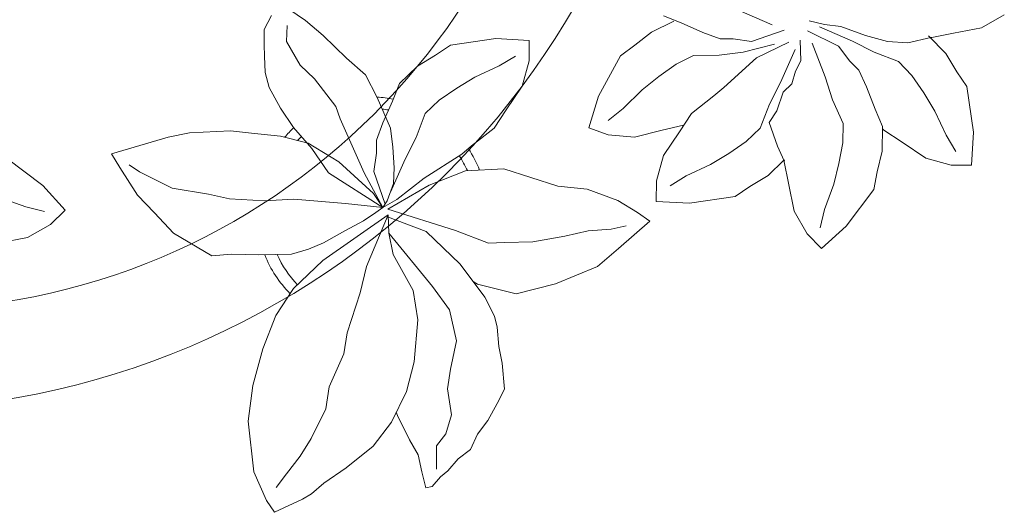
# Model space of a CAD drawing. Header units: millimetres. Extents: x 0 to 11.7, y 0 to 17.
# Tile 3 of 31: x 0.873 to 1.302, y 0.538 to 0.753. Entities that reach past the tile are written whole.
import ezdxf

# ---------------------------------------------------------------- set-up
doc = ezdxf.new("R2010")
doc.units = ezdxf.units.MM
doc.layers.add('vegetacion', color=85, linetype='Continuous', lineweight=0)

# ---------------------------------------------------------------- blocks, each defined once
blk = doc.blocks.new('MACETA1-P')
for p, q in [((0.4252774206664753, 0.306106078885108), (0.4243440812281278, 0.2946652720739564)), ((0.4243440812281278, 0.2946652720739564), (0.4194321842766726, 0.2832092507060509)), ((0.4194321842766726, 0.2832092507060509), (0.4157931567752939, 0.2744086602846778)), ((0.4142968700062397, 0.2735975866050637), (0.4249448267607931, 0.2754224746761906)), ((0.4249448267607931, 0.2754224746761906), (0.4342039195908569, 0.2749662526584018)), ((0.4342039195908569, 0.2749662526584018), (0.4420278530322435, 0.2749662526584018)), ((0.4420278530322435, 0.2749662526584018), (0.460036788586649, 0.2661676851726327)), ((0.4155121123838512, 0.2740831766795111), (0.4117694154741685, 0.2644772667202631)), ((0.4157931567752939, 0.2744086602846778), (0.4152310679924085, 0.2737576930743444)), ((0.460036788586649, 0.2661676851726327), (0.4716106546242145, 0.2573691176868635)), ((0.4117694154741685, 0.2644772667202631), (0.4062889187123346, 0.2574881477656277)), ((0.4161486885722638, 0.2564566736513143), (0.4244818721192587, 0.2578253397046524)), ((0.4244818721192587, 0.2578253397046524), (0.4337409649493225, 0.2578253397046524)), ((0.4337409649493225, 0.2578253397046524), (0.4429537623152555, 0.2573691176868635)), ((0.4062889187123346, 0.2574881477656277), (0.3987251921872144, 0.2510454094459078)), ((0.4069358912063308, 0.2500043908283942), (0.4161486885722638, 0.2564566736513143)), ((0.4429537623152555, 0.2573691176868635), (0.454527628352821, 0.2555442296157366)), ((0.454527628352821, 0.2555442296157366), (0.4628145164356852, 0.2550880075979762)), ((0.4716106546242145, 0.2573691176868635), (0.4665181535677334, 0.2500043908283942)), ((0.3987251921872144, 0.2510454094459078), (0.3894307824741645, 0.2442384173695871)), ((0.397676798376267, 0.244920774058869), (0.4069358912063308, 0.2500043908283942)), ((0.4665181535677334, 0.2500043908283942), (0.4577683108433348, 0.2425744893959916)), ((0.384297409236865, 0.2366110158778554), (0.397676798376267, 0.244920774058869)), ((0.3894307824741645, 0.2442384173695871), (0.3847194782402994, 0.2389339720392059)), ((0.4577683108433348, 0.2425744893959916), (0.4461944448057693, 0.2379470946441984)), ((0.3847194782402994, 0.2389339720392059), (0.3795915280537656, 0.2342214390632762)), ((0.3828202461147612, 0.2311354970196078), (0.3958798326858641, 0.2386299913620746)), ((0.3958798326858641, 0.2386299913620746), (0.4040613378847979, 0.2390203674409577)), ((0.4040613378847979, 0.2390203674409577), (0.4096249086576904, 0.2400009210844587)), ((0.4096249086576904, 0.2400009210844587), (0.4174799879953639, 0.2386899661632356)), ((0.4174799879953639, 0.2386899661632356), (0.4276170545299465, 0.236387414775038)), ((0.4276170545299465, 0.236387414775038), (0.4357667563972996, 0.2347818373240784)), ((0.4461944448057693, 0.2379470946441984), (0.4373983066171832, 0.234297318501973)), ((0.4357667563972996, 0.2347818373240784), (0.4445863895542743, 0.2285429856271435)), ((0.4373983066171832, 0.234297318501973), (0.4365405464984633, 0.2342344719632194)), ((0.3884004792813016, 0.2298412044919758), (0.4037370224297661, 0.2262564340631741)), ((0.4445863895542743, 0.2285429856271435), (0.4508109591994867, 0.2216732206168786)), ((0.3919869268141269, 0.2214849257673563), (0.3844028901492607, 0.2262896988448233)), ((0.4037370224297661, 0.2262564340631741), (0.4138788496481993, 0.2233039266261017)), ((0.4138788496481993, 0.2233039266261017), (0.4249557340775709, 0.2213519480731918)), ((0.3720567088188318, 0.2199355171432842), (0.3586773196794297, 0.2116257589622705)), ((0.3769177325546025, 0.2229661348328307), (0.3729826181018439, 0.208432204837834)), ((0.380009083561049, 0.2061675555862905), (0.382311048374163, 0.2216899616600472)), ((0.386514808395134, 0.2221529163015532), (0.3948245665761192, 0.2087735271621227)), ((0.3944466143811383, 0.2169713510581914), (0.3919869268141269, 0.2214849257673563)), ((0.4249557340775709, 0.2213519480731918), (0.4318159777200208, 0.2164272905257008)), ((0.4508109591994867, 0.2216732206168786), (0.4563433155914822, 0.2161408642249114)), ((0.3794909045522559, 0.2160652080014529), (0.3748051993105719, 0.2027691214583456)), ((0.3981361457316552, 0.212603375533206), (0.3944466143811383, 0.2169713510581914)), ((0.4318159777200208, 0.2164272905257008), (0.4383631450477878, 0.2098801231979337)), ((0.4563433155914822, 0.2161408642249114), (0.4628560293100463, 0.1971850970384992)), ((0.3989560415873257, 0.2073618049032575), (0.3981361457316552, 0.212603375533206)), ((0.3729826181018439, 0.208432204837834), (0.367473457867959, 0.202370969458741)), ((0.3827672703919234, 0.187060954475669), (0.380009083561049, 0.2061675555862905)), ((0.3948245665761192, 0.2087735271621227), (0.3999081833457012, 0.1995144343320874)), ((0.4040803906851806, 0.2005186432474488), (0.3989560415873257, 0.2073618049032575)), ((0.4383631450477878, 0.2098801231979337), (0.4445549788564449, 0.2030430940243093)), ((0.367473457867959, 0.202370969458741), (0.3642327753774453, 0.1977435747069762)), ((0.3748051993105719, 0.2027691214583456), (0.3699597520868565, 0.1933831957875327)), ((0.4445549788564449, 0.2030430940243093), (0.4514485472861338, 0.193568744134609)), ((0.3642327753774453, 0.1977435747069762), (0.3577514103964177, 0.193116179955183)), ((0.3999081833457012, 0.1995144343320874), (0.4063604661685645, 0.1903016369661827)), ((0.406540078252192, 0.194840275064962), (0.4040803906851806, 0.2005186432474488)), ((0.3699597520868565, 0.1933831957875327), (0.3637449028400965, 0.1840085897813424)), ((0.4169937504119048, 0.1920738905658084), (0.406540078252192, 0.194840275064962)), ((0.4514485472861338, 0.193568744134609), (0.4569856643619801, 0.187386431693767)), ((0.4628560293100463, 0.1971850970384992), (0.4648184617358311, 0.1827796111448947)), ((0.3577514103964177, 0.193116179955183), (0.3489552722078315, 0.187576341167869)), ((0.4063604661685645, 0.1903016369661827), (0.4077291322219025, 0.181968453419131)), ((0.4239869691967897, 0.1909382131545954), (0.4169937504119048, 0.1920738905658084)), ((0.424312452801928, 0.1906571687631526), (0.4236614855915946, 0.1912192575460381)), ((0.4237017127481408, 0.1909845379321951), (0.4253262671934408, 0.1815054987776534)), ((0.4331130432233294, 0.187018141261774), (0.424312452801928, 0.1906571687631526)), ((0.3489552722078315, 0.187576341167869), (0.342057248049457, 0.1829489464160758)), ((0.3465622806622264, 0.1854219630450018), (0.3450099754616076, 0.1747308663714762)), ((0.3832886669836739, 0.1815054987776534), (0.3827672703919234, 0.187060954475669)), ((0.444569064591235, 0.1821062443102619), (0.4331130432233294, 0.187018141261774)), ((0.3637449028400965, 0.1840085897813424), (0.3625895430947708, 0.1756431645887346)), ((0.3842011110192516, 0.1690520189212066), (0.3832886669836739, 0.1815054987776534)), ((0.4077291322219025, 0.181968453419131), (0.4077291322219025, 0.1727093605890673)), ((0.4253262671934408, 0.1815054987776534), (0.4248700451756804, 0.1722464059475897)), ((0.4560098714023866, 0.1811729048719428), (0.444569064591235, 0.1821062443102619)), ((0.4648184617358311, 0.1827796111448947), (0.4560098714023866, 0.1811729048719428)), ((0.3450099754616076, 0.1747308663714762), (0.3457025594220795, 0.1654864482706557)), ((0.3625895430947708, 0.1756431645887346), (0.3628260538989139, 0.166387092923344)), ((0.4077291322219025, 0.1727093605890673), (0.4072729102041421, 0.1634965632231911)), ((0.4248700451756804, 0.1722464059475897), (0.4248700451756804, 0.1644224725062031)), ((0.3878508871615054, 0.1602558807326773), (0.3842011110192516, 0.1690520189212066)), ((0.3457025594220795, 0.1654864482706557), (0.3459024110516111, 0.1576650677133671)), ((0.3628260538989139, 0.166387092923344), (0.3635174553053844, 0.1571889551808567)), ((0.3830159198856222, 0.154445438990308), (0.3864398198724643, 0.163331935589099)), ((0.4072729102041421, 0.1634965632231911), (0.4054480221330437, 0.1519226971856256)), ((0.4248700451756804, 0.1644224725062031), (0.4160714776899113, 0.1464135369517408)), ((0.3924782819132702, 0.1486820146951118), (0.3878508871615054, 0.1602558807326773)), ((0.3459024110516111, 0.1576650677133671), (0.3551581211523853, 0.1398867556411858)), ((0.3635174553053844, 0.1571889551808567), (0.3656373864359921, 0.1456654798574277)), ((0.3786856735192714, 0.1427571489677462), (0.3830159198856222, 0.154445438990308)), ((0.4054480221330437, 0.1519226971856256), (0.4049918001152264, 0.143635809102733)), ((0.3999081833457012, 0.1399321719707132), (0.3924782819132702, 0.1486820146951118)), ((0.4160714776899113, 0.1464135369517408), (0.4072729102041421, 0.1348396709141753)), ((0.3656373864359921, 0.1456654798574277), (0.3663051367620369, 0.1373929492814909)), ((0.3714816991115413, 0.1338203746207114), (0.3786856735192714, 0.1427571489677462)), ((0.3551581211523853, 0.1398867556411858), (0.364249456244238, 0.1285414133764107)), ((0.4072729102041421, 0.1348396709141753), (0.3999081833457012, 0.1399321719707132)), ((0.364249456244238, 0.1285414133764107), (0.3714816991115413, 0.1338203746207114)), ((0.3091998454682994, 0.1169822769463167), (0.3179984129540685, 0.1285561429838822)), ((0.3179984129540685, 0.1285561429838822), (0.3253631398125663, 0.1234636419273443)), ((0.3975113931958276, 0.1211488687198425), (0.4067010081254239, 0.12531546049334)), ((0.4067010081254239, 0.12531546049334), (0.4127622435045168, 0.1276302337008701)), ((0.4127622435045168, 0.1276302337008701), (0.4150433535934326, 0.1096212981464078)), ((0.3253631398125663, 0.1234636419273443), (0.3327930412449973, 0.1147137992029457)), ((0.3859103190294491, 0.1128619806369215), (0.3975113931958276, 0.1211488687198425)), ((0.3004012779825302, 0.09897334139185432), (0.3091998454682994, 0.1169822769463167)), ((0.3198233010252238, 0.1114731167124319), (0.3202795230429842, 0.1197600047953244)), ((0.4062447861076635, 0.1117508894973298), (0.4087214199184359, 0.1180470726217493)), ((0.3327930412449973, 0.1147137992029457), (0.3374204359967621, 0.1031399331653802)), ((0.3776331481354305, 0.1031399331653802), (0.3859103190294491, 0.1128619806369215)), ((0.4012263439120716, 0.1030010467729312), (0.4062447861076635, 0.1117508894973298)), ((0.3179984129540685, 0.09989925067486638), (0.3198233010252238, 0.1114731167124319)), ((0.4150433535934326, 0.1096212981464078), (0.4164120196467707, 0.09758447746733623)), ((0.3374204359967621, 0.1031399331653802), (0.3410702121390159, 0.09434379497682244)), ((0.3582111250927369, 0.08790872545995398), (0.3776331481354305, 0.1031399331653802)), ((0.3004012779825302, 0.09114940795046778), (0.3004012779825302, 0.09897334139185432)), ((0.3175421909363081, 0.09068645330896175), (0.3179984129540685, 0.09989925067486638)), ((0.3974462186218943, 0.09337159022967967), (0.4012263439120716, 0.1030010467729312)), ((0.4164120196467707, 0.09758447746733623), (0.4123060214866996, 0.07818667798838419)), ((0.2999450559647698, 0.08189031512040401), (0.3004012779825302, 0.09114940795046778)), ((0.3175421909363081, 0.0814273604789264), (0.3175421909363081, 0.09068645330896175)), ((0.3410702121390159, 0.09434379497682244), (0.3419826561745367, 0.08189031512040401)), ((0.3915805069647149, 0.08040886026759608), (0.3974462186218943, 0.09337159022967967)), ((0.3494125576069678, 0.07355713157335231), (0.3582111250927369, 0.08790872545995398)), ((0.3017699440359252, 0.07124235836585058), (0.2999450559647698, 0.08189031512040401)), ((0.3419826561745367, 0.08189031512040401), (0.3425040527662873, 0.07633485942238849)), ((0.3189108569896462, 0.0730941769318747), (0.3175421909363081, 0.0814273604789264)), ((0.384867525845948, 0.06999238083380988), (0.3915805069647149, 0.08040886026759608)), ((0.4123060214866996, 0.07818667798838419), (0.4062447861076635, 0.06156660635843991)), ((0.3253631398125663, 0.06388137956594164), (0.3189108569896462, 0.0730941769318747)), ((0.3425040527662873, 0.07633485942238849), (0.3419826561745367, 0.05693705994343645)), ((0.3456976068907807, 0.05693705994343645), (0.3494125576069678, 0.07355713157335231)), ((0.3063973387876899, 0.0643443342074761), (0.3017699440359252, 0.07124235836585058)), ((0.381152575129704, 0.06411285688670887), (0.384867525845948, 0.06999238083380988)), ((0.2796105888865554, 0.05832592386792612), (0.290234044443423, 0.0611036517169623)), ((0.290234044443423, 0.0611036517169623), (0.3013137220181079, 0.05971478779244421)), ((0.3119371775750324, 0.05554819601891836), (0.3063973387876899, 0.0643443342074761)), ((0.3304467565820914, 0.0546222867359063), (0.3253631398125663, 0.06388137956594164)), ((0.3685738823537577, 0.05536301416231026), (0.381152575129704, 0.06411285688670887)), ((0.4062447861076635, 0.06156660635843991), (0.3933402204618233, 0.04999274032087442)), ((0.2657284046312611, 0.05554819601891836), (0.2796105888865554, 0.05832592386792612)), ((0.3013137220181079, 0.05971478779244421), (0.3156521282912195, 0.05693705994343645)), ((0.3156521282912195, 0.05693705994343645), (0.3230820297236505, 0.05323342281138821)), ((0.3419826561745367, 0.05693705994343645), (0.3429602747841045, 0.04170585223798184)), ((0.3443289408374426, 0.03615039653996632), (0.3456976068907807, 0.05693705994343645)), ((0.2477402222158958, 0.04952978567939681), (0.2560173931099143, 0.0527704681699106)), ((0.2560173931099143, 0.0527704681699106), (0.2657284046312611, 0.05554819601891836)), ((0.3165645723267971, 0.04906683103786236), (0.3119371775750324, 0.05554819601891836)), ((0.3230820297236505, 0.05323342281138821), (0.3309029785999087, 0.04860387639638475)), ((0.3387565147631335, 0.04124289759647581), (0.3304467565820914, 0.0546222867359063)), ((0.3443289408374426, 0.03615039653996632), (0.3685738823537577, 0.05536301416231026)), ((0.3211919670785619, 0.04582614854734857), (0.3165645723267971, 0.04906683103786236)), ((0.3309029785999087, 0.04860387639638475), (0.3364428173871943, 0.0444835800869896)), ((0.3618100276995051, 0.04450305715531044), (0.3818437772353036, 0.04867668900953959)), ((0.3818437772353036, 0.04867668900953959), (0.3998245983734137, 0.04953152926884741)), ((0.3933402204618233, 0.04999274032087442), (0.3913582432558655, 0.04912902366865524)), ((0.3998245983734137, 0.04953152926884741), (0.4090273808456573, 0.04827441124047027)), ((0.4090273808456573, 0.04827441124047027), (0.4136287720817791, 0.0466150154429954)), ((0.2588198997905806, 0.04077994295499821), (0.2532800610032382, 0.04494653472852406)), ((0.3272532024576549, 0.04031698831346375), (0.3211919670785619, 0.04582614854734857)), ((0.3364428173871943, 0.0444835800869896), (0.3410702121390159, 0.03800221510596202)), ((0.3468808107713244, 0.03418132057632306), (0.3618100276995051, 0.04450305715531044)), ((0.4136287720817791, 0.0466150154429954), (0.4211325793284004, 0.04244138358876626)), ((0.2491088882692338, 0.03568744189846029), (0.2458501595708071, 0.04170585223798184)), ((0.2708120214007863, 0.03985403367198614), (0.2588198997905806, 0.04077994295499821)), ((0.279154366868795, 0.04170585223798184), (0.2708120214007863, 0.03985403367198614)), ((0.2944052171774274, 0.0426317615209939), (0.279154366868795, 0.04170585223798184)), ((0.2999450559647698, 0.04124289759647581), (0.2944052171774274, 0.0426317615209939)), ((0.3253631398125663, 0.03661335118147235), (0.2999450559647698, 0.04124289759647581)), ((0.3417871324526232, 0.03638187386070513), (0.3272532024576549, 0.04031698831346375)), ((0.3429602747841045, 0.04170585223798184), (0.3425040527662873, 0.03476153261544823)), ((0.4211325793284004, 0.04244138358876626), (0.4278576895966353, 0.03947458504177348)), ((0.4278576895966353, 0.03947458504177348), (0.4378391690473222, 0.03404383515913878)), ((0.2546487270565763, 0.03198380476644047), (0.2491088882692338, 0.03568744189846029)), ((0.3350741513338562, 0.03476153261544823), (0.3151959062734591, 0.03013198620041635)), ((0.3425040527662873, 0.03476153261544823), (0.3165645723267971, 0.02365062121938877)), ((0.3425040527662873, 0.03476153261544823), (0.3253631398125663, 0.03661335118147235)), ((0.3425040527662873, 0.03476153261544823), (0.3318154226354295, 0.02226175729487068)), ((0.3425040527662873, 0.03476153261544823), (0.3350741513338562, 0.03476153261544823)), ((0.3410702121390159, 0.03800221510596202), (0.3425040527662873, 0.03476153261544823)), ((0.3425040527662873, 0.03105789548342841), (0.3425040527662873, 0.03476153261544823)), ((0.3464145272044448, 0.0349004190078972), (0.3468707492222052, 0.0001788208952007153)), ((0.3531275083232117, 0.03068753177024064), (0.3464145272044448, 0.0349004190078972)), ((0.3464145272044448, 0.0349004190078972), (0.3596863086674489, 0.01443279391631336)), ((0.2588198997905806, 0.02920607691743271), (0.2546487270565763, 0.03198380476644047)), ((0.3151959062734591, 0.03013198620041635), (0.3008575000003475, 0.02365062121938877)), ((0.3425040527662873, 0.02457653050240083), (0.3425040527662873, 0.03105789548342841)), ((0.3531275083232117, 0.03068753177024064), (0.3831180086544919, 0.03323927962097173)), ((0.3619260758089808, 0.02693759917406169), (0.3531275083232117, 0.03068753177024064)), ((0.3831180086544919, 0.03323927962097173), (0.395647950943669, 0.03364155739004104)), ((0.395647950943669, 0.03364155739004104), (0.4086026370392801, 0.02861308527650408)), ((0.4378391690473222, 0.03404383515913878), (0.4412371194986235, 0.02780852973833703)), ((0.2648159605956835, 0.02550243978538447), (0.2588198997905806, 0.02920607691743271)), ((0.3798490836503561, 0.02527096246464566), (0.3619260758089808, 0.02693759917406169)), ((0.4086026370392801, 0.02861308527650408), (0.4173806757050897, 0.01946126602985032)), ((0.4412371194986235, 0.02780852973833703), (0.4449890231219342, 0.02026582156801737)), ((0.2712682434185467, 0.02318766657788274), (0.2648159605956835, 0.02550243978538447)), ((0.2814354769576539, 0.02226175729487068), (0.2712682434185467, 0.02318766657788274)), ((0.2916027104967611, 0.02226175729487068), (0.2814354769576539, 0.02226175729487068)), ((0.3008575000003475, 0.02365062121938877), (0.2916027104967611, 0.01536373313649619)), ((0.3036600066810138, 0.02365062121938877), (0.2916027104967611, 0.02226175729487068)), ((0.3165645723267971, 0.02365062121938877), (0.3036600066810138, 0.02365062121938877)), ((0.3318154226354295, 0.02226175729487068), (0.3175421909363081, 0.00471577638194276)), ((0.3415264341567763, 0.01536373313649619), (0.3425040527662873, 0.02457653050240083)), ((0.3915805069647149, 0.01985439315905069), (0.3798490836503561, 0.02527096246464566)), ((0.4057885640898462, 0.008141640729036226), (0.3915805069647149, 0.01985439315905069)), ((0.4173806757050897, 0.01946126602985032), (0.4236810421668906, 0.01357795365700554)), ((0.4449890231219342, 0.02026582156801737), (0.4474666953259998, 0.0131756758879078)), ((0.2916027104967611, 0.01536373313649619), (0.2833255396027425, 0.005641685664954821)), ((0.3406139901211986, 0.00471577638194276), (0.3415264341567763, 0.01536373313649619)), ((0.3596863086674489, 0.01443279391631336), (0.3676148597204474, 0.005632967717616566)), ((0.4236810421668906, 0.01357795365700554), (0.4340872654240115, 0.008599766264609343)), ((0.4474666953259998, 0.0131756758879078), (0.4512185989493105, 0.006890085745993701)), ((0.4340872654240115, 0.008599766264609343), (0.4395381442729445, 0.001911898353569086)), ((0.2833255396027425, 0.005641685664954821), (0.2773294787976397, -0.001302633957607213)), ((0.3175421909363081, 0.00471577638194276), (0.3110247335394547, -0.006348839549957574)), ((0.3392453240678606, -0.002228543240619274), (0.3406139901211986, 0.00471577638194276)), ((0.3676148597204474, 0.005632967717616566), (0.378941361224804, -0.008949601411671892)), ((0.4145871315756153, -0.001904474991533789), (0.4057885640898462, 0.008141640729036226)), ((0.4512185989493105, 0.006890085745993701), (0.4516433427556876, 0.000202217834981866)), ((0.3468707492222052, 0.0001788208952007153), (0.3498036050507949, -0.0173671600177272)), ((0.4395381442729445, 0.001911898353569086), (0.4415910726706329, -0.004373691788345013)), ((0.4516433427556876, 0.000202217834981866), (0.4533423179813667, -0.00648565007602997)), ((0.2773294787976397, -0.001302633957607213), (0.2680746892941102, -0.0165338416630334)), ((0.3368990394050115, -0.009589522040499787), (0.3392453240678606, -0.002228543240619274)), ((0.4145871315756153, -0.001904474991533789), (0.4219820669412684, -0.01483291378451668)), ((0.3110247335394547, -0.006348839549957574), (0.3017699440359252, -0.01838566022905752)), ((0.4415910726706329, -0.004373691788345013), (0.45001515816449, -0.01020671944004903)), ((0.4533423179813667, -0.00648565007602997), (0.4537670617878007, -0.01065928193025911)), ((0.3290780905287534, -0.02162634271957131), (0.3368990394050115, -0.009589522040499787)), ((0.378941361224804, -0.008949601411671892), (0.3855956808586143, -0.01523519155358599)), ((0.4196272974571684, -0.0107161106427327), (0.4211325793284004, -0.01106155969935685)), ((0.4211325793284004, -0.01106155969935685), (0.4328130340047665, -0.01272095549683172)), ((0.4328130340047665, -0.01272095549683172), (0.4403876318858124, -0.01317351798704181)), ((0.4537670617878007, -0.01065928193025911), (0.455218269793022, -0.01588889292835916)), ((0.2680746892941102, -0.0165338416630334), (0.2643597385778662, -0.02532997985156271)), ((0.3855956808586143, -0.01523519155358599), (0.3939489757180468, -0.02861092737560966)), ((0.4219820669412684, -0.01483291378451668), (0.4261587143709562, -0.02735380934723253)), ((0.4403876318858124, -0.01317351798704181), (0.4474666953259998, -0.01609003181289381)), ((0.4474666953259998, -0.01609003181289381), (0.4541918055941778, -0.01860426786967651)), ((0.4541918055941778, -0.01860426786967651), (0.455218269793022, -0.01588889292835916)), ((0.3017699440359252, -0.01838566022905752), (0.2948614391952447, -0.0248670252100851)), ((0.3498036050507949, -0.0173671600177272), (0.3552130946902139, -0.03028359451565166)), ((0.2643597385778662, -0.02532997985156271), (0.2564736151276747, -0.04982028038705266)), ((0.2948614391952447, -0.0248670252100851), (0.2837817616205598, -0.03639459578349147)), ((0.3221695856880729, -0.03130209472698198), (0.3290780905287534, -0.02162634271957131)), ((0.3939489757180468, -0.02861092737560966), (0.4010988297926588, -0.0352987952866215)), ((0.4261587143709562, -0.02735380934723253), (0.4274329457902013, -0.04238894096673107)), ((0.3179984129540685, -0.03870936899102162), (0.3221695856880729, -0.03130209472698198)), ((0.3552130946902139, -0.03028359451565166), (0.364011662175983, -0.04324632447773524)), ((0.2837817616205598, -0.03639459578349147), (0.2698995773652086, -0.04426482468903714)), ((0.4010988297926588, -0.0352987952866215), (0.4081778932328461, -0.04781969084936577)), ((0.3004012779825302, -0.0470425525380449), (0.3179984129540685, -0.03870936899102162)), ((0.4274329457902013, -0.04238894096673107), (0.4274329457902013, -0.05410528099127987)), ((0.2698995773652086, -0.04426482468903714), (0.2648159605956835, -0.04611664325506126)), ((0.2884091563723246, -0.04889437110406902), (0.3004012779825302, -0.0470425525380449)), ((0.364011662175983, -0.04324632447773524), (0.3748306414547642, -0.05579239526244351)), ((0.2564736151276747, -0.04982028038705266), (0.2634472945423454, -0.05023693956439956)), ((0.2634472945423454, -0.05023693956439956), (0.2777857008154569, -0.05069989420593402)), ((0.2777857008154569, -0.05069989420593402), (0.2884091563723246, -0.04889437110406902)), ((0.4081778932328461, -0.04781969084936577), (0.4119297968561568, -0.05616695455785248)), ((0.3748306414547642, -0.05579239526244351), (0.386562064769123, -0.06625517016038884)), ((0.4274329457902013, -0.05410528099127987), (0.4282824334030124, -0.06119542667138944)), ((0.4119297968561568, -0.05616695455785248), (0.4149030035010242, -0.06536905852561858)), ((0.4282824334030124, -0.06119542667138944), (0.4279479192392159, -0.06583851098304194)), ((0.386562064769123, -0.06625517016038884), (0.4062447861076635, -0.07667164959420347)), ((0.4149030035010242, -0.06536905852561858), (0.4173806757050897, -0.07245920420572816)), ((0.4258623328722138, -0.0791716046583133), (0.4279479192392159, -0.06583851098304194)), ((0.4062447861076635, -0.07667164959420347), (0.4196055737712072, -0.0791716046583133)), ((0.2510661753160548, -0.0823445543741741), (0.2654716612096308, -0.08038212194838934)), ((0.2654716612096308, -0.08038212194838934), (0.2670783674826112, -0.08919071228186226)), ((0.4196055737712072, -0.0791716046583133), (0.4258623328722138, -0.0791716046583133)), ((0.2321104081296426, -0.08885726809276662), (0.2510661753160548, -0.0823445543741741)), ((0.2546825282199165, -0.09375203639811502), (0.2608648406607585, -0.08821491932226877)), ((0.2670783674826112, -0.08919071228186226), (0.2661450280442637, -0.1006315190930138)), ((0.2452081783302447, -0.1006456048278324), (0.2546825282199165, -0.09375203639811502)), ((0.2661450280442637, -0.1006315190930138), (0.2612331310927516, -0.1120875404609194))]:
    blk.add_line(p, q)
for centre, radius in [((0, 0), 0.3520133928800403), ((0.0197746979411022, 0), 0.2919392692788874)]:
    blk.add_circle(centre, radius)
for radius, start, end in [(0.05036109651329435, 77.34098315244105, 89.38931818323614), (0.04532498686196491, 79.52950209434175, 88.9233788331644), (0.05036109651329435, 135.2525297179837, 143.4036396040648), (0.04532498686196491, 136.6957004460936, 140.2948893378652), (0.05036109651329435, 188.474692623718, 195.0785275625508), (0.04532498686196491, 188.6863203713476, 191.8193587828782), (0.04532498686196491, 259.6352623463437, 279.8857110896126), (0.05036109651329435, 257.2642917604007, 280.5346188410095)]:
    blk.add_arc((0.3416171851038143, 0.02970701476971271), radius, start, end)

msp = doc.modelspace()

# ---------------------------------------------------------------- block references
at = {"layer": 'vegetacion', "rotation": 304.23055827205}
msp.add_blockref('MACETA1-P', (0.809760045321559, 0.9347073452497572), dxfattribs=at)

doc.saveas('drawing.dxf')
